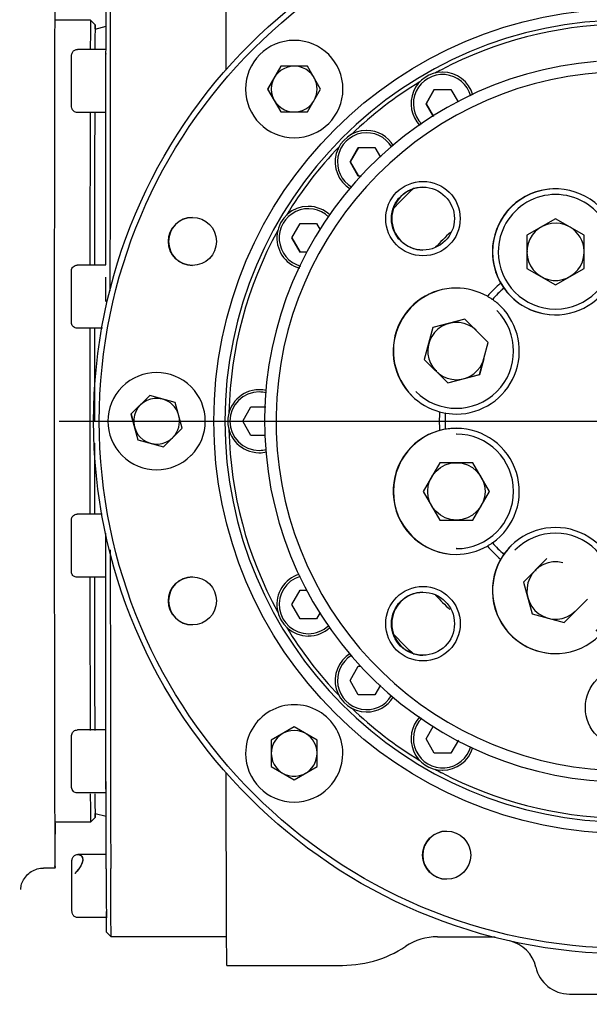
# Model space of a CAD drawing. Header units: millimetres. Extents: x 4086 to 10416, y 123 to 1549.
# Tile 43 of 256: x 6700 to 6712, y 975 to 996. Entities that reach past the tile are written whole.
import ezdxf

# ---------------------------------------------------------------- set-up
doc = ezdxf.new("R2010")
doc.units = ezdxf.units.MM
doc.layers.add('外形图', color=7, linetype='Continuous')
doc.layers.add('尺寸标注', color=7, linetype='Continuous')
doc.styles.add('思源黑', font='SourceHanSansCN-Normal.ttf')
doc.dimstyles.new('尺寸标注_1_4比例中六', dxfattribs={"dimtxt": 10, "dimasz": 8, "dimexe": 2, "dimexo": 1.5, "dimgap": 1, "dimtad": 1, "dimdec": 1, "dimlfac": 4, "dimdsep": 46, "dimtxsty": '思源黑', "dimcen": 0.09, "dimadec": 0, "dimazin": 0, "dimtp": 0.01, "dimtm": 0.01, "dimtfac": 1, "dimtdec": 1, "dimtofl": 0, "dimtmove": 0, "dimatfit": 3, "dimfxl": 1, "dimtolj": 1, "dimarcsym": 0})

# ---------------------------------------------------------------- blocks, each defined once
blk = doc.blocks.new('*D632')
at = {"layer": 'Defpoints', "color": 0}
for p in [(6771.931, 1036.088), (6771.931, 955.358), (6648.527, 890.762)]:
    blk.add_point(p, dxfattribs=at)
at = {"layer": '尺寸标注', "color": 0, "lineweight": -2}
for p, q in [((6648.527, 892.262), (6648.527, 1038.088)), ((6771.931, 956.858), (6771.931, 1038.088)), ((6656.527, 1036.088), (6763.931, 1036.088))]:
    blk.add_line(p, q, dxfattribs=at)
at = {"layer": '尺寸标注', "color": 0}
for points in [[(6656.527, 1037.422), (6656.527, 1034.755), (6648.527, 1036.088)], [(6763.931, 1034.755), (6763.931, 1037.422), (6771.931, 1036.088)]]:
    blk.add_solid(points, dxfattribs=at)
at = {"layer": '尺寸标注', "color": 0, "insert": (6718.245, 1042.273), "char_height": 10, "attachment_point": 5, "style": '思源黑'}
blk.add_mtext('\\A1;493.5', dxfattribs=at)
blk = doc.blocks.new('*D633')
at = {"layer": 'Defpoints', "color": 0}
for p in [(6787.961, 1067.745), (6648.528, 887.75), (6787.961, 754.658)]:
    blk.add_point(p, dxfattribs=at)
at = {"layer": '尺寸标注', "color": 0, "lineweight": -2}
for p, q in [((6648.528, 889.25), (6648.528, 1069.745)), ((6787.961, 756.158), (6787.961, 1069.745)), ((6656.528, 1067.745), (6779.961, 1067.745))]:
    blk.add_line(p, q, dxfattribs=at)
at = {"layer": '尺寸标注', "color": 0}
for points in [[(6656.528, 1069.078), (6656.528, 1066.412), (6648.528, 1067.745)], [(6779.961, 1066.412), (6779.961, 1069.078), (6787.961, 1067.745)]]:
    blk.add_solid(points, dxfattribs=at)
at = {"layer": '尺寸标注', "color": 0, "insert": (6718.245, 1073.93), "char_height": 10, "attachment_point": 5, "style": '思源黑'}
blk.add_mtext('\\A1;557.3', dxfattribs=at)

msp = doc.modelspace()

# ---------------------------------------------------------------- linework, layer by layer
at = {"layer": '外形图', "color": 7, "linetype": 'Continuous'}
for p, q in [((6701.485, 996.257), (6700.708, 996.257)), ((6701.585, 996.157), (6701.485, 996.257)), ((6701.585, 996.157), (6701.583, 996.069)), ((6701.583, 996.069), (6701.583, 996.067)), ((6701.585, 996.065), (6701.823, 996.129)), ((6701.587, 996.066), (6701.587, 996.069)), ((6701.822, 995.638), (6701.823, 996.134)), ((6701.823, 996.134), (6701.823, 996.151)), ((6701.58, 995.652), (6701.58, 995.64)), ((6705.929, 995.817), (6705.927, 995.817)), ((6701.822, 995.619), (6701.197, 995.619)), ((6701.071, 995.294), (6701.072, 995.419)), ((6701.071, 995.113), (6701.071, 995.294)), ((6701.821, 995.207), (6701.821, 995.331)), ((6705.638, 995.255), (6705.349, 994.755)), ((6705.639, 995.255), (6705.351, 994.755)), ((6706.215, 995.255), (6705.638, 995.255)), ((6706.504, 994.755), (6706.215, 995.255)), ((6701.071, 994.587), (6701.071, 994.751)), ((6701.071, 994.571), (6701.071, 994.587)), ((6701.82, 994.351), (6701.82, 994.573)), ((6705.349, 994.755), (6705.638, 994.255)), ((6705.349, 994.755), (6705.351, 994.755)), ((6705.351, 994.755), (6705.639, 994.255)), ((6706.215, 994.255), (6706.504, 994.755)), ((6708.804, 994.435), (6708.984, 994.748)), ((6708.985, 994.748), (6708.805, 994.435)), ((6708.984, 994.748), (6709.345, 994.748)), ((6709.345, 994.748), (6709.503, 994.475)), ((6701.82, 994.256), (6701.82, 994.351)), ((6708.967, 994.153), (6708.804, 994.435)), ((6708.804, 994.435), (6708.805, 994.435)), ((6708.805, 994.435), (6708.968, 994.153)), ((6701.82, 994.244), (6701.197, 994.244)), ((6705.638, 994.255), (6706.215, 994.255)), ((6705.929, 993.692), (6705.927, 993.692)), ((6707.147, 993.164), (6707.327, 993.477)), ((6707.328, 993.477), (6707.148, 993.164)), ((6707.327, 993.477), (6707.688, 993.477)), ((6707.688, 993.477), (6707.808, 993.27)), ((6707.327, 992.852), (6707.147, 993.164)), ((6707.147, 993.164), (6707.148, 993.164)), ((6707.148, 993.164), (6707.328, 992.852)), ((6707.396, 992.852), (6707.327, 992.852)), ((6705.876, 991.507), (6706.056, 991.82)), ((6706.056, 991.82), (6706.417, 991.82)), ((6706.417, 991.82), (6706.498, 991.68)), ((6711.629, 991.924), (6711.004, 991.564)), ((6712.254, 991.564), (6711.629, 991.924)), ((6711.004, 991.564), (6711.004, 990.842)), ((6712.254, 990.842), (6712.254, 991.564)), ((6706.056, 991.195), (6705.876, 991.507)), ((6705.876, 991.507), (6705.877, 991.507)), ((6705.877, 991.507), (6706.057, 991.195)), ((6706.212, 991.195), (6706.056, 991.195)), ((6711.025, 991.203), (6711.019, 991.203)), ((6701.817, 990.912), (6701.192, 990.912)), ((6711.004, 990.842), (6711.629, 990.481)), ((6711.005, 990.842), (6711.63, 990.481)), ((6711.629, 990.481), (6712.254, 990.842)), ((6711.63, 990.481), (6712.254, 990.841)), ((6701.816, 990.569), (6701.816, 990.65)), ((6710.502, 990.413), (6710.5, 990.413)), ((6711.629, 990.481), (6711.63, 990.481)), ((6710.253, 990.164), (6710.25, 990.164)), ((6710.35, 989.922), (6710.348, 989.922)), ((6710.35, 989.922), (6710.349, 989.923)), ((6709.651, 989.735), (6708.954, 989.548)), ((6710.161, 989.225), (6709.651, 989.735)), ((6701.749, 989.537), (6701.192, 989.537)), ((6708.954, 989.548), (6708.767, 988.851)), ((6709.974, 988.528), (6710.161, 989.225)), ((6708.767, 988.851), (6709.277, 988.341)), ((6709.976, 988.528), (6710.069, 988.876)), ((6709.04, 988.605), (6709.034, 988.605)), ((6709.277, 988.341), (6709.974, 988.528)), ((6709.279, 988.341), (6709.976, 988.528)), ((6709.974, 988.528), (6709.976, 988.528)), ((6702.775, 988.065), (6702.367, 987.657)), ((6703.333, 987.915), (6702.775, 988.065)), ((6703.482, 987.358), (6703.333, 987.915)), ((6702.573, 987.87), (6702.564, 987.87)), ((6704.804, 987.507), (6704.984, 987.82)), ((6704.984, 987.82), (6705.307, 987.82)), ((6702.367, 987.657), (6702.516, 987.099)), ((6702.368, 987.657), (6702.517, 987.099)), ((6704.984, 987.195), (6704.804, 987.507)), ((6704.804, 987.507), (6704.805, 987.507)), ((6709.226, 987.684), (6709.223, 987.684)), ((6709.226, 987.684), (6709.464, 987.663)), ((6703.074, 986.949), (6703.482, 987.358)), ((6709.226, 987.331), (6709.223, 987.331)), ((6702.516, 987.099), (6702.517, 987.099)), ((6702.516, 987.099), (6703.074, 986.949)), ((6702.517, 987.099), (6702.796, 987.024)), ((6705.288, 987.195), (6704.984, 987.195)), ((6709.467, 987.226), (6709.464, 987.226)), ((6701.57, 987.029), (6701.57, 986.369)), ((6703.678, 986.756), (6703.676, 986.756)), ((6709.103, 986.601), (6708.742, 985.976)), ((6709.825, 986.601), (6709.103, 986.601)), ((6710.186, 985.976), (6709.825, 986.601)), ((6710.187, 985.976), (6709.826, 986.601)), ((6701.57, 986.369), (6701.57, 985.615)), ((6708.742, 985.976), (6709.103, 985.351)), ((6709.825, 985.351), (6710.186, 985.976)), ((6709.826, 985.351), (6710.187, 985.976)), ((6710.186, 985.976), (6710.187, 985.976)), ((6701.57, 985.615), (6701.57, 985.472)), ((6701.74, 985.477), (6701.192, 985.477)), ((6709.103, 985.351), (6709.825, 985.351)), ((6701.067, 985.134), (6701.067, 985.151)), ((6701.066, 984.97), (6701.067, 985.134)), ((6701.066, 984.963), (6701.066, 984.97)), ((6701.066, 984.79), (6701.066, 984.963)), ((6701.816, 984.784), (6701.816, 985.064)), ((6701.816, 984.79), (6701.816, 984.896)), ((6701.066, 984.605), (6701.066, 984.79)), ((6701.817, 984.096), (6701.816, 984.784)), ((6709.467, 984.726), (6709.464, 984.726)), ((6710.253, 984.851), (6710.25, 984.851)), ((6701.067, 984.427), (6701.066, 984.605)), ((6710.502, 984.601), (6710.5, 984.601)), ((6711.442, 984.509), (6710.932, 983.998)), ((6701.817, 984.102), (6701.192, 984.102)), ((6711.205, 984.245), (6711.198, 984.245)), ((6710.932, 983.998), (6711.118, 983.301)), ((6705.876, 983.507), (6706.056, 983.82)), ((6706.056, 983.82), (6706.213, 983.82)), ((6711.816, 983.115), (6712.326, 983.625)), ((6706.056, 983.195), (6705.876, 983.507)), ((6706.417, 983.195), (6706.056, 983.195)), ((6706.497, 983.333), (6706.417, 983.195)), ((6711.118, 983.301), (6711.816, 983.115)), ((6707.147, 981.85), (6707.327, 982.163)), ((6707.327, 982.163), (6707.38, 982.163)), ((6707.327, 981.538), (6707.147, 981.85)), ((6707.811, 981.75), (6707.688, 981.538)), ((6707.688, 981.538), (6707.327, 981.538)), ((6705.927, 980.837), (6705.427, 980.548)), ((6706.427, 980.548), (6705.927, 980.837)), ((6708.804, 980.579), (6708.959, 980.848)), ((6701.82, 980.77), (6701.197, 980.77)), ((6701.82, 980.441), (6701.82, 980.758)), ((6701.82, 980.41), (6701.82, 980.441)), ((6705.427, 980.548), (6705.427, 979.971)), ((6706.427, 979.971), (6706.427, 980.548)), ((6708.984, 980.266), (6708.804, 980.579)), ((6709.509, 980.55), (6709.345, 980.266)), ((6705.425, 980.259), (6705.416, 980.259)), ((6706.991, 980.259), (6706.989, 980.259)), ((6709.345, 980.266), (6708.984, 980.266)), ((6705.427, 979.971), (6705.927, 979.682)), ((6705.428, 979.971), (6705.928, 979.682)), ((6705.927, 979.682), (6706.427, 979.971)), ((6701.821, 979.739), (6701.821, 979.807)), ((6705.928, 979.682), (6706.178, 979.826)), ((6701.821, 979.658), (6701.821, 979.739)), ((6701.821, 979.644), (6701.821, 979.658)), ((6705.927, 979.682), (6705.928, 979.682)), ((6701.822, 979.395), (6701.197, 979.395)), ((6701.58, 979.375), (6701.58, 979.362)), ((6701.823, 978.88), (6701.822, 979.376)), ((6701.583, 978.948), (6701.583, 978.946)), ((6701.583, 978.946), (6701.585, 978.857)), ((6701.585, 978.949), (6701.823, 978.885)), ((6701.587, 978.945), (6701.587, 978.948)), ((6701.823, 978.857), (6701.823, 978.88)), ((6701.485, 978.757), (6700.708, 978.757)), ((6701.585, 978.857), (6701.485, 978.757)), ((6701.825, 978.052), (6701.205, 978.052)), ((6701.825, 977.958), (6701.825, 978.046)), ((6701.826, 977.737), (6701.825, 977.958)), ((6700.71, 977.757), (6700.46, 977.757)), ((6701.08, 977.003), (6701.079, 977.184)), ((6701.08, 976.877), (6701.08, 977.003)), ((6701.83, 976.77), (6701.83, 976.81)), ((6701.83, 976.677), (6701.205, 976.677)), ((6701.831, 976.656), (6701.831, 976.668)), ((6701.835, 976.357), (6701.935, 976.257)), ((6704.454, 976.257), (6701.935, 976.257)), ((6709.053, 976.257), (6710.31, 976.257)), ((6704.46, 975.632), (6706.885, 975.632)), ((6711.931, 975.007), (6712.681, 975.007))]:
    msp.add_line(p, q, dxfattribs=at)
at = {"layer": '外形图', "color": 7}
msp.add_line((6700.802, 987.507), (6725.552, 987.507), dxfattribs=at)
at = {"layer": '外形图', "color": 7, "linetype": 'Continuous'}
for centre, radius in [((6713.177, 987.507), 11.625), ((6713.176, 987.507), 11.5), ((6713.175, 987.507), 9), ((6708.737, 991.927), 0.812), ((6708.737, 991.927), 0.687), ((6703.707, 991.43), 0.525), ((6709.466, 985.976), 0.625), ((6703.707, 983.585), 0.525), ((6708.737, 983.088), 0.813), ((6708.737, 983.088), 0.688), ((6713.156, 981.257), 0.875), ((6709.254, 978.037), 0.525)]:
    msp.add_circle(centre, radius, dxfattribs=at)
for centre, radius, start, end in [((6713.166, 987.507), 8.75, 90.0396, 269.9604), ((6713.166, 987.507), 8.662, 91.2645, 117.7026), ((6705.927, 994.755), 1.062, 90.0001, 269.9999), ((6705.929, 994.755), 1.062, 270.0001, 89.9999), ((6713.157, 987.507), 7.875, 94.6257, 85.3743), ((6705.928, 994.755), 0.5, 31.795, 328.205), ((6713.156, 987.507), 7.625, 93.7599, 86.24), ((6709.165, 994.435), 0.688, 90.5482, 223.6266), ((6709.165, 994.435), 0.637, 15.0082, 224.5729), ((6713.16, 987.518), 8.65, 117.701, 118.7354), ((6709.165, 994.442), 0.68, 90.0001, 90.5528), ((6709.165, 994.435), 0.688, 15.7875, 89.997), ((6705.928, 994.755), 0.5, 331.7952, 28.2048), ((6713.182, 987.487), 8.688, 121.2829, 133.7172), ((6707.508, 993.164), 0.687, 90.5476, 238.838), ((6707.508, 993.164), 0.637, 30.0721, 239.7033), ((6707.508, 993.171), 0.68, 90.0001, 90.5528), ((6707.508, 993.164), 0.687, 30.9164, 90.0002), ((6713.186, 987.492), 8.688, 136.2829, 148.7172), ((6708.745, 991.927), 0.687, 90.6339, 269.3661), ((6713.165, 987.507), 6.875, 132.2581, 137.7849), ((6711.626, 991.203), 1.375, 15.2581, 180), ((6711.631, 991.203), 1.375, 90.2344, 269.8734), ((6711.631, 991.203), 1.25, 359.9999, 180.0001), ((6706.237, 991.507), 0.688, 90.548, 253.9086), ((6706.237, 991.507), 0.637, 45.3021, 254.6728), ((6706.237, 991.514), 0.68, 90.0001, 90.5528), ((6706.237, 991.507), 0.687, 46.1927, 90.0001), ((6703.711, 991.43), 0.525, 90.4685, 269.5316), ((6711.63, 991.203), 0.625, 60.9889, 358.0219), ((6713.166, 987.507), 8.663, 151.2646, 178.7355), ((6713.165, 987.506), 5.626, 132.899, 137.5727), ((6711.63, 991.203), 0.625, 1.9781, 59.0111), ((6711.629, 991.203), 1.25, 180, 0), ((6711.628, 991.203), 1.375, 215.0326, 0), ((6713.158, 987.505), 4.065, 132.1207, 137.8794), ((6711.627, 991.206), 1.378, 209.8286, 215.1112), ((6709.461, 989.038), 1.375, 90, 225), ((6709.467, 989.038), 1.375, 90.2357, 224.9999), ((6713.158, 987.506), 3.939, 132.4323, 137.5678), ((6713.16, 987.506), 3.939, 132.4323, 137.5678), ((6709.459, 989.033), 1.38, 55.0269, 60.3047), ((6709.462, 989.036), 1.378, 45.0094, 54.9592), ((6709.464, 989.038), 1.25, 225.0001, 45), ((6709.464, 989.038), 1.375, 270.0002, 44.9997), ((6709.466, 989.038), 0.625, 46.398, 344.9999), ((6702.927, 987.507), 1.062, 315, 135), ((6702.925, 987.507), 1.062, 135, 314.9999), ((6705.165, 987.507), 0.687, 90.5471, 269.4529), ((6705.165, 987.507), 0.638, 90.0015, 269.9985), ((6705.165, 987.514), 0.68, 90.0001, 90.5528), ((6705.164, 987.504), 0.691, 77.177, 89.968), ((6705.164, 987.504), 0.641, 76.2666, 89.9589), ((6702.926, 987.507), 0.5, 75.5359, 313.5358), ((6702.926, 987.507), 0.5, 17.0026, 74.4641), ((6713.159, 987.507), 4.065, 177.1207, 182.8793), ((6709.462, 989.043), 1.38, 254.7694, 260.0472), ((6702.926, 987.507), 0.5, 316.4643, 12.9975), ((6713.159, 987.507), 3.939, 177.4322, 182.5678), ((6713.161, 987.507), 3.939, 177.4322, 182.5678), ((6713.166, 987.507), 8.663, 181.2645, 208.7354), ((6709.461, 985.976), 1.375, 105.258, 269.9997), ((6709.467, 985.976), 1.375, 90.126, 269.7662), ((6709.462, 985.971), 1.38, 99.9528, 105.2306), ((6709.464, 985.974), 1.378, 90.0094, 99.9592), ((6709.464, 985.976), 1.375, 305.0317, 89.9996), ((6709.464, 985.976), 1.25, 270.0001, 89.9999), ((6705.164, 987.511), 0.641, 270.0426, 284.23), ((6705.164, 987.51), 0.691, 270.0342, 283.6304), ((6705.165, 987.5), 0.68, 269.4472, 269.9999), ((6711.628, 983.812), 1.375, 350.0314, 135.0004), ((6711.629, 983.812), 1.25, 315, 134.9999), ((9237.235, 984.597), 2535.319, 179.997601, 180.154901), ((6709.459, 985.981), 1.38, 299.6953, 304.9731), ((6713.158, 987.509), 4.065, 222.1206, 227.8793), ((6713.158, 987.509), 3.939, 222.4322, 227.5677), ((6713.16, 987.509), 3.939, 222.4322, 227.5677), ((6711.631, 983.812), 1.375, 135.0001, 269.7644), ((6711.63, 983.81), 1.378, 135.0095, 144.9592), ((6711.626, 983.812), 1.375, 150.258, 315), ((6711.627, 983.808), 1.378, 144.8888, 150.1714), ((6711.63, 983.812), 0.625, 75.0002, 313.602), ((6703.711, 983.585), 0.525, 90.4685, 269.5316), ((6706.237, 983.507), 0.688, 106.9251, 269.4519), ((6706.237, 983.507), 0.638, 106.5204, 269.9987), ((6708.745, 983.088), 0.688, 90.6283, 269.3717), ((6713.165, 987.508), 5.626, 222.4385, 226.9747), ((6713.186, 987.523), 8.688, 211.2828, 223.7171), ((6706.237, 983.507), 0.687, 269.9996, 312.9038), ((6706.237, 983.5), 0.68, 269.4472, 269.9999), ((6713.165, 987.507), 6.875, 222.2517, 227.7858), ((6707.508, 981.85), 0.687, 121.3759, 269.4524), ((6707.508, 981.85), 0.637, 120.8236, 328.6905), ((6707.508, 981.85), 0.687, 269.9996, 327.6971), ((6705.929, 980.259), 1.062, 359.9999, 180.0001), ((6713.182, 987.528), 8.688, 226.2828, 238.7171), ((6707.508, 981.843), 0.68, 269.4472, 269.9999), ((6709.165, 980.579), 0.688, 135.9659, 269.4517), ((6709.165, 980.579), 0.637, 135.2696, 344.451), ((6705.928, 980.259), 0.5, 61.0357, 357.9281), ((6705.928, 980.259), 0.5, 2.0719, 58.9643), ((6705.927, 980.259), 1.062, 180, 0), ((6709.165, 980.579), 0.688, 270.003, 343.4546), ((6713.16, 987.496), 8.65, 241.2646, 242.299), ((6713.166, 987.507), 8.662, 242.2974, 268.7355), ((6709.165, 980.572), 0.68, 269.4472, 269.9999), ((6758.045, 979.68), 56.224, 180.0361, 180.2498), ((6709.258, 978.037), 0.525, 90.4685, 269.5316), ((6700.148, 978.578), 1.369, 316.7521, 316.9752), ((6943.127, 978.289), 241.302, 180.13104, 180.38509), ((6710.466, 975.434), 0.75, 12.4574, 77.328), ((6711.931, 975.757), 0.75, 192.4574, 270)]:
    msp.add_arc(centre, radius, start, end, dxfattribs=at)
for points, knots in [([(6704.444, 995.169), (6704.445, 995.482), (6704.446, 996.074), (6704.447, 996.908), (6704.449, 997.631), (6704.451, 998.161), (6704.452, 998.522), (6704.453, 998.745), (6704.454, 998.935), (6704.455, 999.091), (6704.457, 999.213), (6704.457, 999.294), (6704.459, 999.339), (6704.458, 999.363), (6704.461, 999.373), (6704.459, 999.382), (6704.46, 999.382)], [0, 0, 0, 0, 13954.999136, 26401.107493, 37191.676345, 46199.577251, 50001.059452, 53318.552267, 56142.37327, 58464.487756, 60277.463422, 61576.498176, 62032.038878, 62357.625665, 62553.094938, 62618.727329, 62618.727329, 62618.727329, 62618.727329]), ([(6700.71, 997.257), (6700.706, 997.257), (6700.714, 997.232), (6700.705, 997.206), (6700.709, 997.142), (6700.705, 997.021), (6700.706, 996.807), (6700.703, 996.486), (6700.702, 996.078), (6700.701, 995.588), (6700.699, 995.02), (6700.698, 994.123), (6700.696, 992.855), (6700.694, 991.191), (6700.693, 989.385), (6700.693, 987.507), (6700.693, 985.629), (6700.694, 983.824), (6700.696, 982.16), (6700.698, 980.891), (6700.699, 979.995), (6700.701, 979.426), (6700.702, 978.936), (6700.703, 978.528), (6700.706, 978.208), (6700.705, 977.993), (6700.709, 977.872), (6700.705, 977.808), (6700.714, 977.782), (6700.706, 977.757), (6700.71, 977.757)], [0, 0, 0, 0, 74.086444, 295.256661, 662.963085, 1176.572326, 2636.547137, 4660.219834, 7229.002766, 10317.292185, 13896.176244, 17930.408832, 27207.008402, 37790.600027, 49274.464438, 61217.284706, 73160.105023, 84643.969568, 95227.561401, 104504.16124, 108538.393964, 112117.278169, 115205.56771, 117774.350765, 119798.023547, 121257.998444, 121771.607747, 122139.314171, 122360.484363, 122434.570832, 122434.570832, 122434.570832, 122434.570832]), ([(6701.916, 990.355), (6701.916, 991.053), (6701.918, 993.358), (6701.92, 995.664), (6701.925, 997.271)], [0, 0, 0, 0, 3343.450872, 11048.046591, 11048.046591, 11048.046591, 11048.046591]), ([(6701.823, 996.151), (6701.823, 996.223), (6701.824, 996.496), (6701.824, 996.768), (6701.825, 996.968)], [0, 0, 0, 0, 2958.916218, 11106.495087, 11106.495087, 11106.495087, 11106.495087]), ([(6701.485, 996.257), (6701.484, 996.257), (6701.485, 996.252), (6701.484, 996.246), (6701.484, 996.233), (6701.483, 996.208), (6701.483, 996.163), (6701.482, 996.095), (6701.482, 996.007), (6701.48, 995.853), (6701.48, 995.728), (6701.479, 995.638)], [0, 0, 0, 0, 162.961292, 646.845255, 1452.031714, 2578.109753, 5790.91478, 10279.70392, 16033.076454, 23038.088524, 40740.700991, 40740.700991, 40740.700991, 40740.700991]), ([(6701.587, 996.069), (6701.587, 996.081), (6701.586, 996.103), (6701.587, 996.131), (6701.584, 996.147), (6701.587, 996.156), (6701.585, 996.157)], [0, 0, 0, 0, 8512.024618, 14634.116625, 18360.595354, 19688.050149, 19688.050149, 19688.050149, 19688.050149]), ([(6701.583, 996.067), (6701.583, 996.042), (6701.581, 995.904), (6701.581, 995.766), (6701.58, 995.652)], [0, 0, 0, 0, 1942.054005, 11101.704181, 11101.704181, 11101.704181, 11101.704181]), ([(6701.072, 995.419), (6701.072, 995.435), (6701.072, 995.46), (6701.072, 995.491), (6701.074, 995.526), (6701.092, 995.57), (6701.138, 995.61), (6701.178, 995.619), (6701.197, 995.619)], [0, 0, 0, 0, 5052.98689, 7760.35528, 9878.556975, 15983.259611, 22124.512473, 28271.15805, 28271.15805, 28271.15805, 28271.15805]), ([(6701.82, 994.573), (6701.82, 994.666), (6701.821, 995.021), (6701.821, 995.376), (6701.822, 995.638)], [0, 0, 0, 0, 2895.018829, 11077.513265, 11077.513265, 11077.513265, 11077.513265]), ([(6701.821, 995.331), (6701.821, 995.35), (6701.821, 995.415), (6701.821, 995.481), (6701.822, 995.527)], [0, 0, 0, 0, 3246.416008, 11084.93315, 11084.93315, 11084.93315, 11084.93315]), ([(6701.071, 994.751), (6701.071, 994.781), (6701.071, 994.901), (6701.071, 995.022), (6701.071, 995.113)], [0, 0, 0, 0, 2734.66062, 11092.048174, 11092.048174, 11092.048174, 11092.048174]), ([(6701.197, 994.244), (6701.17, 994.244), (6701.113, 994.264), (6701.072, 994.329), (6701.072, 994.397), (6701.071, 994.473), (6701.071, 994.534), (6701.071, 994.571)], [0, 0, 0, 0, 4905.946602, 9802.538514, 12764.791757, 16910.881393, 23513.190614, 23513.190614, 23513.190614, 23513.190614]), ([(6701.475, 994.254), (6701.475, 994.015), (6701.473, 992.903), (6701.472, 991.791), (6701.471, 990.918)], [0, 0, 0, 0, 2372.148466, 11057.591554, 11057.591554, 11057.591554, 11057.591554]), ([(6701.576, 994.258), (6701.576, 994.188), (6701.575, 993.893), (6701.574, 993.598), (6701.574, 993.372)], [0, 0, 0, 0, 2596.940857, 11064.249547, 11064.249547, 11064.249547, 11064.249547]), ([(6701.817, 990.918), (6701.817, 991.214), (6701.817, 992.326), (6701.819, 993.439), (6701.82, 994.256)], [0, 0, 0, 0, 2929.633337, 11025.742861, 11025.742861, 11025.742861, 11025.742861]), ([(6701.574, 993.372), (6701.574, 993.312), (6701.574, 993.063), (6701.573, 992.814), (6701.573, 992.625)], [0, 0, 0, 0, 2665.137164, 11047.342105, 11047.342105, 11047.342105, 11047.342105]), ([(6701.573, 992.625), (6701.573, 992.49), (6701.572, 991.921), (6701.572, 991.351), (6701.571, 990.917)], [0, 0, 0, 0, 2617.983456, 11029.046591, 11029.046591, 11029.046591, 11029.046591]), ([(6701.067, 990.506), (6701.067, 990.555), (6701.067, 990.623), (6701.067, 990.704), (6701.067, 990.746), (6701.067, 990.775), (6701.067, 990.819), (6701.097, 990.887), (6701.161, 990.912), (6701.192, 990.912)], [0, 0, 0, 0, 9895.713094, 13657.919164, 16481.189872, 18300.863073, 19482.23333, 25567.065408, 31881.422113, 31881.422113, 31881.422113, 31881.422113]), ([(6701.192, 989.537), (6701.165, 989.537), (6701.108, 989.557), (6701.067, 989.624), (6701.067, 989.692), (6701.067, 989.77), (6701.067, 989.881), (6701.066, 990.022), (6701.066, 990.181), (6701.066, 990.345), (6701.067, 990.454), (6701.067, 990.506)], [0, 0, 0, 0, 3239.091945, 6471.31444, 8369.442559, 11161.185268, 15582.757917, 21246.183789, 27644.923938, 34203.50797, 40328.507426, 40328.507426, 40328.507426, 40328.507426]), ([(6701.816, 990.12), (6701.816, 990.159), (6701.816, 990.308), (6701.816, 990.458), (6701.816, 990.569)], [0, 0, 0, 0, 2837.940673, 10984.549809, 10984.549809, 10984.549809, 10984.549809]), ([(6701.47, 989.542), (6701.47, 989.374), (6701.47, 988.696), (6701.47, 988.018), (6701.47, 987.507)], [0, 0, 0, 0, 2709.1033, 10969.5858, 10969.5858, 10969.5858, 10969.5858]), ([(6701.57, 989.542), (6701.57, 989.374), (6701.57, 988.696), (6701.57, 988.018), (6701.57, 987.507)], [0, 0, 0, 0, 2707.736156, 10967.268172, 10967.268172, 10967.268172, 10967.268172]), ([(6701.47, 987.507), (6701.47, 987.336), (6701.47, 986.658), (6701.47, 985.98), (6701.47, 985.472)], [0, 0, 0, 0, 2755.086927, 10929.727957, 10929.727957, 10929.727957, 10929.727957]), ([(6701.067, 985.151), (6701.067, 985.188), (6701.067, 985.248), (6701.067, 985.324), (6701.067, 985.392), (6701.109, 985.458), (6701.165, 985.477), (6701.192, 985.477)], [0, 0, 0, 0, 6501.418983, 10584.151404, 13500.18433, 18319.661028, 23151.451272, 23151.451272, 23151.451272, 23151.451272]), ([(6701.817, 984.351), (6701.816, 984.384), (6701.816, 984.53), (6701.816, 984.676), (6701.816, 984.79)], [0, 0, 0, 0, 2421.43938, 10871.324618, 10871.324618, 10871.324618, 10871.324618]), ([(6701.192, 984.102), (6701.165, 984.102), (6701.109, 984.121), (6701.067, 984.187), (6701.067, 984.255), (6701.067, 984.331), (6701.067, 984.391), (6701.067, 984.427)], [0, 0, 0, 0, 4824.269817, 9639.613889, 12564.722402, 16628.966913, 23105.410837, 23105.410837, 23105.410837, 23105.410837]), ([(6701.471, 984.097), (6701.471, 983.783), (6701.472, 982.671), (6701.474, 981.559), (6701.475, 980.761)], [0, 0, 0, 0, 3060.29873, 10857.8215, 10857.8215, 10857.8215, 10857.8215]), ([(6701.571, 984.097), (6701.571, 983.948), (6701.572, 983.379), (6701.572, 982.81), (6701.573, 982.389)], [0, 0, 0, 0, 2843.861759, 10862.002331, 10862.002331, 10862.002331, 10862.002331]), ([(6701.82, 980.758), (6701.819, 981.017), (6701.818, 982.13), (6701.817, 983.242), (6701.817, 984.096)], [0, 0, 0, 0, 2516.750656, 10825.293579, 10825.293579, 10825.293579, 10825.293579]), ([(6701.573, 982.389), (6701.573, 982.325), (6701.573, 982.076), (6701.574, 981.827), (6701.574, 981.642)], [0, 0, 0, 0, 2800.767671, 10832.380425, 10832.380425, 10832.380425, 10832.380425]), ([(6701.574, 981.642), (6701.574, 981.564), (6701.575, 981.269), (6701.575, 980.973), (6701.576, 980.756)], [0, 0, 0, 0, 2865.771886, 10817.279017, 10817.279017, 10817.279017, 10817.279017]), ([(6701.071, 979.801), (6701.071, 979.854), (6701.071, 979.962), (6701.071, 980.126), (6701.071, 980.286), (6701.071, 980.427), (6701.071, 980.537), (6701.072, 980.615), (6701.071, 980.684), (6701.112, 980.75), (6701.169, 980.77), (6701.197, 980.77)], [0, 0, 0, 0, 6027.107285, 12479.898549, 18775.152604, 24347.026521, 28696.774806, 31442.386101, 33311.442298, 36488.679949, 39674.484261, 39674.484261, 39674.484261, 39674.484261]), ([(6701.822, 979.376), (6701.822, 979.458), (6701.821, 979.803), (6701.821, 980.148), (6701.82, 980.41)], [0, 0, 0, 0, 2572.807404, 10779.519033, 10779.519033, 10779.519033, 10779.519033]), ([(6701.197, 979.395), (6701.166, 979.395), (6701.102, 979.42), (6701.072, 979.488), (6701.072, 979.533), (6701.072, 979.562), (6701.072, 979.603), (6701.071, 979.685), (6701.071, 979.752), (6701.071, 979.801)], [0, 0, 0, 0, 6191.503041, 12158.254697, 13316.825627, 15101.173406, 17869.609784, 21558.7296, 31262.157174, 31262.157174, 31262.157174, 31262.157174]), ([(6704.46, 975.632), (6704.459, 975.632), (6704.461, 975.642), (6704.458, 975.651), (6704.459, 975.675), (6704.457, 975.721), (6704.457, 975.801), (6704.455, 975.923), (6704.454, 976.079), (6704.453, 976.269), (6704.452, 976.492), (6704.451, 976.853), (6704.449, 977.382), (6704.447, 978.105), (6704.446, 978.939), (6704.445, 979.531), (6704.444, 979.844)], [0, 0, 0, 0, 62.922709, 250.321505, 562.465522, 999.198089, 2244.599642, 3982.724166, 6208.969634, 8916.21254, 12096.751333, 15741.307104, 24377.38903, 34722.615765, 46655.139383, 60034.399874, 60034.399874, 60034.399874, 60034.399874]), ([(6701.479, 979.376), (6701.48, 979.287), (6701.48, 979.161), (6701.482, 979.007), (6701.482, 978.92), (6701.483, 978.852), (6701.483, 978.807), (6701.484, 978.781), (6701.484, 978.768), (6701.485, 978.762), (6701.484, 978.757), (6701.485, 978.757)], [0, 0, 0, 0, 17181.125178, 23979.782125, 29563.670598, 33920.228042, 37038.389581, 38131.295377, 38912.762483, 39382.39209, 39540.552834, 39540.552834, 39540.552834, 39540.552834]), ([(6701.58, 979.362), (6701.58, 979.317), (6701.581, 979.179), (6701.582, 979.041), (6701.583, 978.948)], [0, 0, 0, 0, 3494.961571, 10774.554522, 10774.554522, 10774.554522, 10774.554522]), ([(6701.585, 978.857), (6701.587, 978.859), (6701.584, 978.867), (6701.587, 978.883), (6701.586, 978.911), (6701.587, 978.932), (6701.587, 978.945)], [0, 0, 0, 0, 1287.556114, 4900.872609, 10836.743741, 19089.744238, 19089.744238, 19089.744238, 19089.744238]), ([(6700.713, 978.735), (6700.712, 978.704), (6700.7, 978.686), (6700.719, 978.608), (6700.71, 978.613)], [0, 0, 0, 0, 8111.713526, 10783.556869, 10783.556869, 10783.556869, 10783.556869]), ([(6700.71, 977.757), (6700.715, 977.757), (6700.705, 977.79), (6700.716, 977.824), (6700.711, 977.908), (6700.715, 978.012), (6700.715, 978.15), (6700.716, 978.391), (6700.717, 978.587), (6700.718, 978.727)], [0, 0, 0, 0, 497.180323, 1983.408959, 4453.184907, 7900.504648, 12315.407733, 17681.622473, 31199.730146, 31199.730146, 31199.730146, 31199.730146]), ([(6701.825, 978.046), (6701.825, 978.109), (6701.824, 978.379), (6701.823, 978.65), (6701.823, 978.857)], [0, 0, 0, 0, 2509.794471, 10751.752879, 10751.752879, 10751.752879, 10751.752879]), ([(6701.079, 977.546), (6701.079, 977.59), (6701.08, 977.671), (6701.08, 977.78), (6701.08, 977.86), (6701.08, 977.907), (6701.08, 977.946), (6701.092, 977.994), (6701.144, 978.045), (6701.22, 978.059), (6701.281, 978.032), (6701.31, 977.986), (6701.317, 977.938), (6701.307, 977.879), (6701.259, 977.77), (6701.195, 977.693), (6701.145, 977.64)], [0, 0, 0, 0, 7339.123158, 13474.933918, 17986.298659, 20584.788401, 21231.363448, 24454.572537, 28499.484169, 32546.841692, 36543.673983, 38699.663778, 41216.253929, 44392.28748, 48523.521526, 60677.47838, 60677.47838, 60677.47838, 60677.47838]), ([(6701.205, 978.052), (6701.231, 978.052), (6701.271, 978.04), (6701.305, 977.996), (6701.317, 977.949), (6701.31, 977.889), (6701.281, 977.817), (6701.227, 977.732), (6701.178, 977.675), (6701.149, 977.644)], [0, 0, 0, 0, 4535.959638, 6921.996555, 9652.824435, 13087.837593, 17597.715228, 23520.477498, 31162.782315, 31162.782315, 31162.782315, 31162.782315]), ([(6699.961, 977.287), (6699.961, 977.283), (6699.968, 977.414), (6699.995, 977.444), (6700.081, 977.598), (6700.224, 977.712), (6700.367, 977.757), (6700.46, 977.757)], [0, 0, 0, 0, 375.47845, 5826.737597, 10089.221974, 14376.921318, 22891.098261, 22891.098261, 22891.098261, 22891.098261]), ([(6701.935, 976.257), (6701.934, 976.259), (6701.936, 976.268), (6701.933, 976.285), (6701.934, 976.316), (6701.932, 976.358), (6701.932, 976.411), (6701.931, 976.506), (6701.93, 976.653), (6701.929, 976.863), (6701.928, 977.118), (6701.926, 977.416), (6701.926, 977.629), (6701.925, 977.743)], [0, 0, 0, 0, 210.426956, 797.718886, 1761.536245, 3101.121229, 4815.504392, 6902.639975, 12185.233479, 18927.877151, 27101.377133, 36672.265424, 47599.829656, 47599.829656, 47599.829656, 47599.829656]), ([(6701.079, 977.184), (6701.079, 977.213), (6701.079, 977.334), (6701.079, 977.455), (6701.079, 977.546)], [0, 0, 0, 0, 2651.49987, 10748.786582, 10748.786582, 10748.786582, 10748.786582]), ([(6701.205, 976.677), (6701.186, 976.677), (6701.146, 976.687), (6701.1, 976.726), (6701.082, 976.771), (6701.08, 976.805), (6701.08, 976.837), (6701.08, 976.861), (6701.08, 976.877)], [0, 0, 0, 0, 5943.940361, 11881.330846, 17788.085259, 19835.099125, 22453.318027, 27338.630194, 27338.630194, 27338.630194, 27338.630194]), ([(6701.83, 976.677), (6701.83, 976.677), (6701.831, 976.681), (6701.83, 976.684), (6701.83, 976.692), (6701.83, 976.702), (6701.83, 976.715), (6701.83, 976.738), (6701.83, 976.756), (6701.83, 976.77)], [0, 0, 0, 0, 496.846856, 1983.813011, 4454.619589, 7898.206839, 12300.59088, 17643.850693, 31052.330735, 31052.330735, 31052.330735, 31052.330735]), ([(6701.835, 976.357), (6701.834, 976.358), (6701.835, 976.366), (6701.833, 976.379), (6701.834, 976.404), (6701.832, 976.453), (6701.832, 976.539), (6701.831, 976.613), (6701.831, 976.656)], [0, 0, 0, 0, 475.925963, 1792.874339, 3950.558985, 6947.53903, 15451.759011, 27276.305987, 27276.305987, 27276.305987, 27276.305987]), ([(6706.885, 975.632), (6707.144, 975.632), (6707.667, 975.682), (6708.146, 975.906), (6708.361, 976.049)], [0, 0, 0, 0, 5287.875203, 10569.96614, 10569.96614, 10569.96614, 10569.96614])]:
    msp.add_open_spline(points, degree=3, knots=knots, dxfattribs=at)
for points in [[(6710.251, 991.203), (6710.251, 990.967), (6710.315, 990.725), (6710.432, 990.521)], [(6710.143, 990.232), (6709.939, 990.348), (6709.696, 990.413), (6709.461, 990.413)], [(6708.489, 988.066), (6708.655, 987.899), (6708.872, 987.773), (6709.099, 987.711)], [(6709.461, 984.601), (6709.696, 984.601), (6709.939, 984.666), (6710.143, 984.783)], [(6706.237, 982.87), (6706.393, 982.87), (6706.56, 982.936), (6706.674, 983.043)], [(6709.053, 976.257), (6708.812, 976.257), (6708.562, 976.182), (6708.361, 976.049)]]:
    msp.add_open_spline(points, degree=3, dxfattribs=at)

# ---------------------------------------------------------------- dimensions: what is measured, and where the dimension line sits
at = {"layer": '尺寸标注', "color": 7}
dim = msp.add_linear_dim(base=(6787.961, 1067.745), p1=(6648.528, 887.75), p2=(6787.961, 754.658), text='557.3', dimstyle='尺寸标注_1_4比例中六', dxfattribs=at)
dim.commit()
dim.dimension.update_dxf_attribs({"geometry": '*D633', "text_midpoint": (6718.245, 1073.93)})
dim = msp.add_linear_dim(base=(6771.931, 1036.088), p1=(6648.527, 890.762), p2=(6771.931, 955.358), text='493.5', dimstyle='尺寸标注_1_4比例中六', dxfattribs=at)
dim.commit()
dim.dimension.update_dxf_attribs({"geometry": '*D632', "text_midpoint": (6718.245, 1036.088), "dimtype": 160})

doc.saveas('drawing.dxf')
